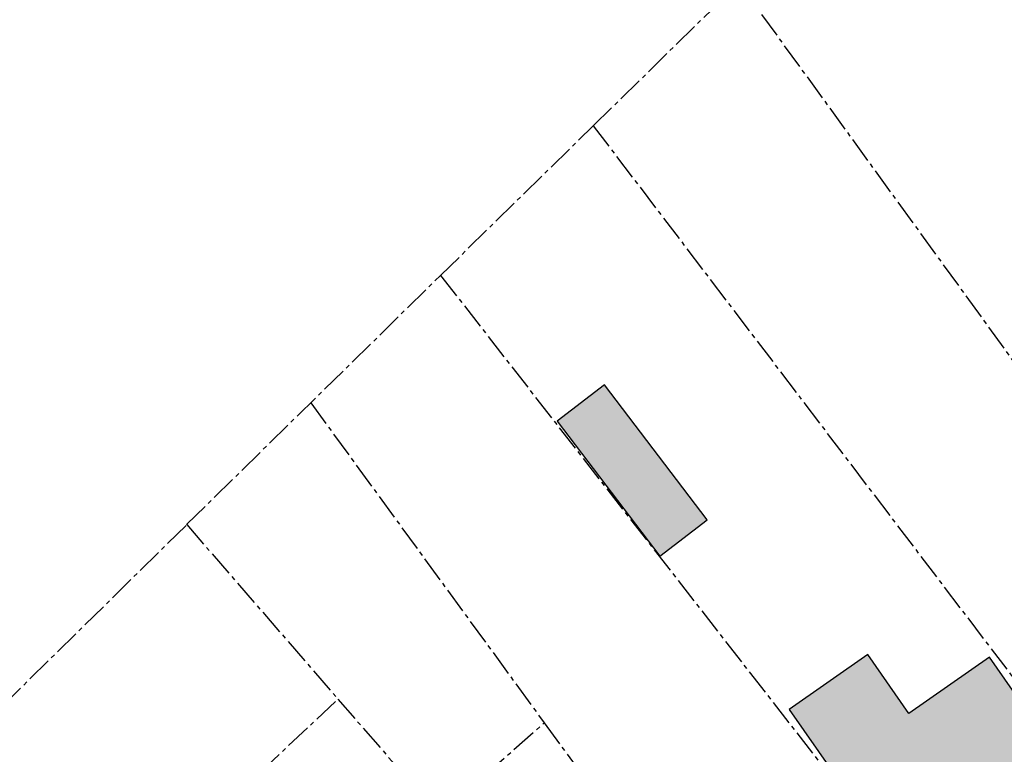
# Model space of a CAD drawing. Header units: metres. Extents: x 202952 to 203755, y 348959 to 349702.
# Tile 87 of 91: x 203488 to 203543, y 349561 to 349601. Entities that reach past the tile are written whole.
import ezdxf

# ---------------------------------------------------------------- set-up
doc = ezdxf.new("R2010")
doc.units = ezdxf.units.M
doc.linetypes.add('1-200 CENTER', pattern=[4.28625, 2.8575, -0.47625, 0.47625, -0.47625])
for name, color, linetype in [('PH-BEST-BEBOUWING', 1, 'Continuous'), ('PH-BEST-BEBOUWING-ARCERING', 254, 'Continuous'), ('PH-BEST-KADASTRALE-GRENS', 240, '1-200 CENTER')]:
    doc.layers.add(name, color=color, linetype=linetype)

msp = doc.modelspace()

# ---------------------------------------------------------------- hatches: boundary and pattern name
at = {"layer": 'PH-BEST-BEBOUWING-ARCERING'}
h = msp.add_hatch(color=256, dxfattribs=at)
h.dxf.hatch_style = 1
h.paths.add_polyline_path([(203520.799, 349581.004), (203518.183, 349579.003), (203523.877, 349571.521), (203526.493, 349573.522)])
h = msp.add_hatch(color=256, dxfattribs=at)
h.dxf.hatch_style = 1
h.paths.add_polyline_path([(203546.09, 349561.31), (203544.88, 349563.015), (203544.402, 349562.68), (203542.157, 349565.917), (203537.682, 349562.789), (203535.411, 349566.052), (203531.051, 349563.009), (203535.105, 349557.187), (203537.782, 349559.053), (203539.25, 349556.71), (203540.942, 349554.194), (203542.6, 349551.73), (203545.045, 349553.374), (203549.44, 349556.33)])

# ---------------------------------------------------------------- linework, layer by layer
at = {"layer": 'PH-BEST-BEBOUWING'}
for points in [[(203523.877, 349571.521), (203526.493, 349573.522), (203520.799, 349581.004), (203518.183, 349579.003), (203523.877, 349571.521)], [(203535.411, 349566.052), (203531.051, 349563.009)], [(203546.09, 349561.31), (203544.88, 349563.015), (203544.402, 349562.68), (203542.157, 349565.917), (203537.682, 349562.789), (203535.411, 349566.052)], [(203531.051, 349563.009), (203535.105, 349557.187), (203537.782, 349559.053), (203539.25, 349556.71)]]:
    msp.add_lwpolyline(points, dxfattribs=at)
at = {"layer": 'PH-BEST-KADASTRALE-GRENS', "ltscale": 0.5}
for p, q in [((203528.259, 349603.283), (203558.851, 349561.124)), ((203520.181, 349595.373), (203526.752, 349601.808)), ((203511.717, 349587.079), (203520.181, 349595.373)), ((203497.635, 349573.267), (203511.717, 349587.079)), ((203511.717, 349587.079), (203542.386, 349547.684)), ((203504.516, 349580.016), (203517.464, 349562.271)), ((203479.771, 349555.688), (203497.641, 349573.26)), ((203497.641, 349573.26), (203506.023, 349563.592)), ((203489.27, 349547.759), (203506.023, 349563.592)), ((203509.356, 349555.118), (203517.464, 349562.271)), ((203517.464, 349562.271), (203532.609, 349541.544))]:
    msp.add_line(p, q, dxfattribs=at)
for points in [[(203520.181, 349595.373), (203544.811, 349563.006), (203551.275, 349554.687)], [(203506.023, 349563.592), (203509.202, 349559.938), (203506.948, 349557.745)]]:
    msp.add_lwpolyline(points, dxfattribs=at)

doc.saveas('drawing.dxf')
